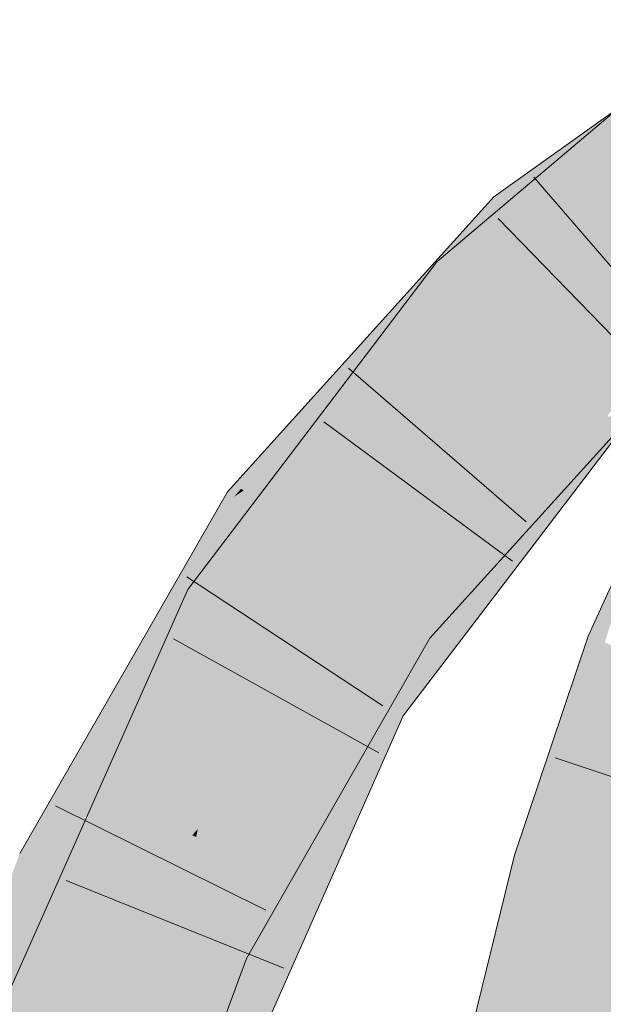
# Model space of a CAD drawing. Extents: x -620 to 300, y 62 to 1107.
# Tile 185 of 256: x 181.484 to 182.068, y 797.506 to 798.492. Entities that reach past the tile are written whole.
import ezdxf

# ---------------------------------------------------------------- set-up
doc = ezdxf.new("R2010")
doc.units = 0
doc.layers.get('0').update_dxf_attribs({"lineweight": 35})
for name, color, linetype, lineweight, true_color in [('E_Leerrohr 25-A06G9GDD8I', 7, 'Continuous', 9, 0xff8000), ('E_Leerrohr 25-Shading', 7, 'Continuous', 9, 0xff8000), ('E_Leerrohr 32-A06G9GDI8I', 7, 'Continuous', 9, 0x00b300), ('E_Leerrohr 32-Shading', 7, 'Continuous', 9, 0x00b300)]:
    doc.layers.add(name, color=color, linetype=linetype, lineweight=lineweight, true_color=true_color)

# ---------------------------------------------------------------- blocks, each defined once
blk = doc.blocks.new('Shading-A06G9G198I', base_point=(260.31564, 751.15619))
at = {"layer": 'E_Leerrohr 25-Shading', "color": 43, "true_color": 0xd7ab7f}
for points in [[(182.11263, 798.00543), (182.05348, 797.87488), (182.06995, 797.86847)], [(182.03065, 797.73926), (182.05348, 797.87488), (181.99904, 797.65002), (182.04764, 797.85754)], [(182.06725, 797.86951), (182.05348, 797.87488), (182.03065, 797.73926)], [(182.02425, 797.67328), (182.06995, 797.86847), (182.03065, 797.73926), (182.06725, 797.86951)], [(182.08757, 797.86157), (182.06995, 797.86847), (182.02425, 797.67328)], [(182.04764, 797.85754), (181.97971, 797.65564), (181.99904, 797.65002)], [(182.03065, 797.73926), (181.99904, 797.65002), (182.0051, 797.64825)], [(182.01486, 797.64539), (182.03065, 797.73926), (182.0051, 797.64825)], [(182.02425, 797.67328), (182.03065, 797.73926), (182.01486, 797.64539)], [(181.97971, 797.65564), (181.91985, 797.41339), (181.95924, 797.42072), (181.95601, 797.40765)], [(181.97971, 797.65564), (181.95924, 797.42072), (181.99904, 797.65002)], [(182.0051, 797.64825), (181.96527, 797.45551), (181.98149, 797.51062), (181.95924, 797.42072)], [(181.99904, 797.65002), (181.96527, 797.45551), (182.0051, 797.64825)], [(182.0051, 797.64825), (181.98149, 797.51062), (182.00989, 797.64685)], [(181.98149, 797.51062), (182.01486, 797.64539), (182.00989, 797.64685)]]:
    blk.add_solid(points, dxfattribs=at)
at = {"layer": 'E_Leerrohr 25-Shading', "color": 31, "true_color": 0xfabd7f}
for points in [[(182.01486, 797.64539), (182.09975, 797.62073), (182.08757, 797.86157), (182.16988, 797.82935)], [(181.95601, 797.40765), (182.04332, 797.39386), (182.01486, 797.64539), (182.09975, 797.62073)], [(182.09975, 797.62073), (182.04332, 797.39386), (182.18462, 797.59607), (182.1093, 797.38348)]]:
    blk.add_solid(points, dxfattribs=at)
at = {"layer": 'E_Leerrohr 32-Shading', "color": 83, "true_color": 0x7fbd7f}
for points in [[(182.09201, 798.39124), (182.09804, 798.41528), (181.91934, 798.23358), (181.90169, 798.24945)], [(181.97102, 798.30103), (182.09502, 798.39398), (181.95886, 798.31427), (182.08658, 798.40552)], [(181.98364, 798.28729), (182.09618, 798.39484), (181.97102, 798.30103)], [(181.98364, 798.28729), (182.07309, 798.3512), (182.09618, 798.39484), (182.10413, 798.38373)], [(182.08289, 798.3548), (182.09201, 798.39124), (181.92888, 798.22498), (181.91934, 798.23358)], [(181.91705, 798.25409), (181.95886, 798.31427), (181.91002, 798.26019)], [(181.97102, 798.30103), (181.95886, 798.31427), (181.92694, 798.2453), (181.91705, 798.25409)], [(181.97102, 798.30103), (181.92694, 798.2453), (181.98364, 798.28729), (181.93733, 798.23608)], [(181.87125, 798.21729), (181.91705, 798.25409), (181.91002, 798.26019)], [(181.83434, 798.10065), (181.90169, 798.24945), (181.66853, 797.91217), (181.88696, 798.2301)], [(181.87125, 798.21729), (181.70844, 798.02057), (181.91705, 798.25409), (181.79523, 798.0788)], [(181.91705, 798.25409), (181.79523, 798.0788), (181.92694, 798.2453)], [(181.90169, 798.24945), (181.83434, 798.10065), (181.91934, 798.23358)], [(181.92694, 798.2453), (181.79523, 798.0788), (181.93733, 798.23608)], [(182.22108, 798.2392), (182.22028, 798.24036), (182.07957, 798.12134), (182.06023, 798.10663)], [(181.88696, 798.2301), (181.65245, 797.92157), (181.66853, 797.91217)], [(181.83434, 798.10065), (181.92888, 798.22498), (181.91934, 798.23358)], [(181.7058, 798.02228), (181.87125, 798.21729), (181.69902, 798.02661)], [(181.70844, 798.02057), (181.87125, 798.21729), (181.7058, 798.02228)], [(182.07957, 798.12134), (182.06104, 798.1059), (182.20674, 798.21814), (182.06987, 798.09796)], [(182.11206, 798.14758), (182.05772, 798.08704), (182.11469, 798.14478), (182.0735, 798.09674)], [(182.01736, 798.06226), (182.0762, 798.12445), (182.07472, 798.12561)], [(182.07693, 798.12524), (182.01736, 798.06226), (182.08525, 798.11774), (182.05772, 798.08704)], [(182.06023, 798.10663), (182.06104, 798.1059), (182.07957, 798.12134)], [(181.83434, 798.10065), (181.66853, 797.91217), (181.68404, 797.90308)], [(182.01808, 798.02692), (182.09837, 798.1062), (182.0705, 798.09253)], [(182.01808, 798.02692), (182.04764, 798.04138), (182.09837, 798.1062), (182.10277, 798.10229)], [(182.06023, 798.10663), (182.04118, 798.08167), (182.06104, 798.1059)], [(182.06104, 798.1059), (182.04118, 798.08167), (182.06987, 798.09796), (182.05737, 798.08185)], [(181.94031, 797.94141), (182.0735, 798.09674), (181.87704, 797.88562), (182.05772, 798.08704)], [(181.88658, 797.87878), (181.89098, 797.87561), (182.0735, 798.09674), (182.07417, 798.09711)], [(182.01477, 798.02527), (182.01808, 798.02692), (182.07028, 798.09241), (182.0705, 798.09253)], [(182.07338, 798.09479), (182.06987, 798.09796), (182.0625, 798.08191), (182.05737, 798.08185)], [(182.07384, 798.09436), (182.07338, 798.09479), (182.06461, 798.08191), (182.0625, 798.08191)], [(182.07384, 798.09436), (182.06461, 798.08191), (182.07405, 798.09418), (182.06531, 798.08191)], [(182.06975, 798.08813), (182.06531, 798.08191), (182.07623, 798.09222), (182.08743, 798.08215)], [(181.99818, 798.00555), (182.05737, 798.08185), (181.83655, 797.81366), (182.04118, 798.08167)], [(181.84529, 797.80853), (181.91415, 797.87885), (182.0625, 798.08191), (182.06461, 798.08191)], [(181.84529, 797.80853), (182.0625, 798.08191), (181.99818, 798.00555)], [(182.02982, 798.05591), (182.05772, 798.08704), (181.87891, 797.9093), (182.01736, 798.06226)], [(182.06461, 798.08191), (181.91415, 797.87885), (182.06531, 798.08191), (181.94456, 797.9126)], [(182.0625, 798.08191), (182.05737, 798.08185), (181.99818, 798.00555)], [(182.01595, 798.01013), (182.06531, 798.08191), (182.01262, 798.00806)], [(182.08743, 798.08215), (182.06531, 798.08191), (182.04764, 798.03003), (182.01595, 798.01013)], [(181.73004, 798.00665), (181.79523, 798.0788), (181.70844, 798.02057)], [(181.87704, 797.88562), (182.02982, 798.05591), (181.86523, 797.89417), (181.87891, 797.9093)], [(182.04764, 798.04138), (182.01808, 798.02692), (181.90974, 797.88916), (181.9086, 797.88989)], [(182.01595, 798.01013), (181.86813, 797.79517), (182.04764, 798.03003)], [(181.69896, 798.01422), (181.7058, 798.02228), (181.6922, 798.01904), (181.69902, 798.02661)], [(181.69896, 798.01422), (181.70844, 798.02057), (181.7058, 798.02228)], [(181.72189, 797.99762), (181.73004, 798.00665), (181.69896, 798.01422), (181.70844, 798.02057)], [(181.92972, 797.92242), (181.90744, 797.89062), (182.01808, 798.02692), (181.9086, 797.88989)], [(181.92972, 797.92242), (182.01808, 798.02692), (182.01477, 798.02527)], [(181.55409, 797.71606), (181.6922, 798.01904), (181.52486, 797.72784)], [(181.53091, 797.66516), (181.72189, 797.99762), (181.69896, 798.01422)], [(181.69896, 798.01422), (181.6922, 798.01904), (181.55519, 797.71558), (181.55409, 797.71606)], [(181.84529, 797.80853), (181.99818, 798.00555), (181.83655, 797.81366)], [(181.86813, 797.79517), (182.01595, 798.01013), (181.94687, 797.91577), (182.01262, 798.00806)], [(181.94031, 797.94141), (181.87704, 797.88562), (181.87823, 797.88477)], [(181.88658, 797.87878), (181.94031, 797.94141), (181.87823, 797.88477)], [(181.92972, 797.92242), (181.89098, 797.87561), (181.89168, 797.87506)], [(181.90744, 797.89062), (181.92972, 797.92242), (181.90527, 797.89203)], [(181.60539, 797.72595), (181.65245, 797.92157), (181.48494, 797.51526), (181.5573, 797.7074)], [(181.65245, 797.92157), (181.60539, 797.72595), (181.66853, 797.91217)], [(181.60539, 797.72595), (181.68404, 797.90308), (181.66853, 797.91217)], [(181.91415, 797.87885), (181.85701, 797.8017), (181.94456, 797.9126), (181.86299, 797.79816)], [(181.94687, 797.91577), (181.86299, 797.79816), (181.86479, 797.79712)], [(181.86813, 797.79517), (181.94687, 797.91577), (181.86479, 797.79712)], [(181.87704, 797.88562), (181.86523, 797.89417), (181.85117, 797.8432), (181.72424, 797.64838)], [(181.87823, 797.88477), (181.87704, 797.88562), (181.85155, 797.84381)], [(181.85155, 797.84381), (181.88658, 797.87878), (181.87823, 797.88477)], [(181.89168, 797.87506), (181.89491, 797.87274), (181.90527, 797.89203), (181.90744, 797.89062)], [(181.90744, 797.89062), (181.89491, 797.87274), (181.9086, 797.88989)], [(181.9086, 797.88989), (181.89491, 797.87274), (181.90974, 797.88916)], [(181.85155, 797.84381), (181.73619, 797.6441), (181.88658, 797.87878), (181.73926, 797.64288)], [(181.77658, 797.6889), (181.88658, 797.87878), (181.74353, 797.64117), (181.73926, 797.64288)], [(181.81367, 797.74249), (181.88658, 797.87878), (181.77663, 797.68896)], [(181.89098, 797.87561), (181.88658, 797.87878), (181.83096, 797.76746), (181.81367, 797.74249)], [(181.8259, 797.75238), (181.89491, 797.87274), (181.89168, 797.87506)], [(181.89168, 797.87506), (181.89098, 797.87561), (181.84435, 797.7868), (181.83096, 797.76746)], [(181.91415, 797.87885), (181.84529, 797.80853), (181.84894, 797.8064)], [(181.85701, 797.8017), (181.91415, 797.87885), (181.84894, 797.8064)], [(181.72424, 797.64838), (181.67796, 797.56769), (181.85117, 797.8432), (181.68202, 797.5658)], [(181.73619, 797.6441), (181.85155, 797.84381), (181.73103, 797.64618)], [(181.83655, 797.81366), (181.73825, 797.5918), (181.84529, 797.80853)], [(181.84894, 797.8064), (181.84529, 797.80853), (181.76427, 797.63257), (181.73825, 797.5918)], [(181.85701, 797.8017), (181.84894, 797.8064), (181.81558, 797.71289), (181.76427, 797.63257)], [(181.8555, 797.77539), (181.828, 797.71094), (181.86813, 797.79517), (181.78874, 797.61591)], [(181.85701, 797.8017), (181.81558, 797.71289), (181.86299, 797.79816), (181.84683, 797.76178)], [(181.86299, 797.79816), (181.84683, 797.76178), (181.86479, 797.79712), (181.8555, 797.77539)], [(181.8555, 797.77539), (181.86813, 797.79517), (181.86479, 797.79712)], [(181.83096, 797.76746), (181.72247, 797.57196), (181.84435, 797.7868), (181.8259, 797.75238)], [(181.84683, 797.76178), (181.80464, 797.66687), (181.8555, 797.77539), (181.8176, 797.69159)], [(181.8555, 797.77539), (181.8176, 797.69159), (181.82906, 797.71344)], [(181.81367, 797.74249), (181.72247, 797.57196), (181.83096, 797.76746)], [(181.80464, 797.66687), (181.84683, 797.76178), (181.70927, 797.48499), (181.81558, 797.71289)], [(181.72247, 797.57196), (181.81367, 797.74249), (181.70036, 797.55731), (181.77663, 797.68896)], [(181.53091, 797.66516), (181.55409, 797.71606), (181.48425, 797.65717), (181.52486, 797.72784)], [(181.60539, 797.72595), (181.48494, 797.51526), (181.50833, 797.50739)], [(181.55409, 797.71606), (181.53091, 797.66516), (181.55519, 797.71558)], [(181.5573, 797.7074), (181.47363, 797.5191), (181.48494, 797.51526)], [(181.67586, 797.45099), (181.70921, 797.48486), (181.76427, 797.63257), (181.81558, 797.71289)], [(181.8176, 797.69159), (181.75247, 797.534), (181.82906, 797.71344)], [(181.828, 797.71094), (181.75247, 797.534), (181.78874, 797.61591)], [(181.8176, 797.69159), (181.70445, 797.44135), (181.75247, 797.534), (181.71056, 797.43933)], [(181.80464, 797.66687), (181.70445, 797.44135), (181.8176, 797.69159)], [(181.77658, 797.6889), (181.74353, 797.64117), (181.74791, 797.6394)], [(181.70445, 797.44135), (181.80464, 797.66687), (181.69102, 797.44586), (181.70927, 797.48499)], [(181.48425, 797.65717), (181.46136, 797.59467), (181.36568, 797.22717), (181.35631, 797.22961)], [(181.48425, 797.65717), (181.36568, 797.22717), (181.51749, 797.64178)], [(181.53091, 797.66516), (181.48425, 797.65717), (181.51749, 797.64178)], [(181.68202, 797.5658), (181.68909, 797.5625), (181.73103, 797.64618), (181.73619, 797.6441)], [(181.73619, 797.6441), (181.68909, 797.5625), (181.73926, 797.64288)], [(181.73926, 797.64288), (181.68909, 797.5625), (181.74353, 797.64117)], [(181.74353, 797.64117), (181.68909, 797.5625), (181.74791, 797.6394), (181.70036, 797.55731)], [(181.67586, 797.45099), (181.76427, 797.63257), (181.73825, 797.5918)], [(181.67796, 797.56769), (181.64784, 797.48553), (181.68202, 797.5658)], [(181.72247, 797.57196), (181.70036, 797.55731), (181.7112, 797.55231)], [(181.68909, 797.5625), (181.68202, 797.5658), (181.66283, 797.50134), (181.64784, 797.48553)], [(181.70036, 797.55731), (181.68909, 797.5625), (181.689, 797.52893), (181.66283, 797.50134)], [(181.689, 797.52893), (181.7112, 797.55231), (181.70036, 797.55731)], [(181.62347, 797.34839), (181.70108, 797.52472), (181.689, 797.52893), (181.7112, 797.55231)], [(181.54919, 797.17963), (181.689, 797.52893), (181.59938, 797.35345), (181.66283, 797.50134)], [(181.62347, 797.34839), (181.689, 797.52893), (181.61728, 797.34973)], [(181.47363, 797.5191), (181.44429, 797.24628), (181.48494, 797.51526)], [(181.62585, 797.3479), (181.67441, 797.45441), (181.62347, 797.34839), (181.70108, 797.52472)], [(181.67886, 797.46423), (181.70108, 797.52472), (181.67447, 797.45459)], [(181.44429, 797.24628), (181.50833, 797.50739), (181.48494, 797.51526)]]:
    blk.add_solid(points, dxfattribs=at)
at = {"layer": 'E_Leerrohr 32-Shading', "color": 83, "true_color": 0x7fd57f}
for points in [[(182.11745, 798.29456), (182.08289, 798.3548), (181.99455, 798.16577), (181.92888, 798.22498)], [(182.10629, 798.28632), (182.07309, 798.3512), (182.04189, 798.22394), (181.98364, 798.28729)], [(181.85062, 798.00903), (182.04189, 798.22394), (181.93733, 798.23608), (181.98364, 798.28729)], [(182.12637, 798.27899), (182.11745, 798.29456), (182.0356, 798.2088)], [(182.11353, 798.27216), (182.10629, 798.28632), (182.04346, 798.22223), (182.04189, 798.22394)], [(181.99455, 798.16577), (182.12735, 798.27728), (182.0356, 798.2088), (182.12637, 798.27899)], [(182.18301, 798.25519), (182.12735, 798.27728), (182.02005, 798.14282), (181.99455, 798.16577)], [(182.0751, 798.18781), (182.11353, 798.27216), (182.04346, 798.22223)], [(182.2202, 798.24042), (182.18301, 798.25519), (182.04514, 798.12024), (182.02005, 798.14282)], [(182.06023, 798.10663), (182.22028, 798.24036), (182.04514, 798.12024), (182.2202, 798.24042)], [(181.93733, 798.23608), (181.79523, 798.0788), (181.80913, 798.06128)], [(181.85062, 798.00903), (181.93733, 798.23608), (181.80913, 798.06128)], [(181.92888, 798.22498), (181.83434, 798.10065), (181.99455, 798.16577), (181.89323, 798.03284)], [(182.04189, 798.22394), (181.85062, 798.00903), (182.00616, 798.18097)], [(182.04346, 798.22223), (182.04189, 798.22394), (182.00616, 798.18097)], [(182.04747, 798.2179), (182.04346, 798.22223), (182.00772, 798.17957), (182.00616, 798.18097)], [(182.03453, 798.15552), (182.0751, 798.18781), (182.00772, 798.17957), (182.04747, 798.2179)], [(182.0751, 798.18781), (182.03802, 798.15826), (182.10327, 798.15717), (182.06454, 798.13446)], [(182.03453, 798.15552), (182.00616, 798.18097), (181.88741, 798.03833), (182.00323, 798.17773)], [(182.00323, 798.17773), (181.85062, 798.00903), (181.88741, 798.03833)], [(182.03802, 798.15826), (181.85062, 798.00903), (182.06454, 798.13446)], [(181.99455, 798.16577), (181.89323, 798.03284), (182.02005, 798.14282)], [(182.06454, 798.13446), (182.06595, 798.13324), (182.10051, 798.15552)], [(182.06595, 798.13324), (182.07315, 798.12695), (182.10051, 798.15552), (182.10327, 798.15717)], [(181.89323, 798.03284), (182.06023, 798.10663), (182.02005, 798.14282)], [(181.80438, 797.95789), (182.06454, 798.13446), (181.85062, 798.00903)], [(181.80438, 797.95789), (181.86545, 797.91864), (182.06454, 798.13446), (182.07315, 798.12695)], [(181.86592, 797.91833), (182.07315, 798.12695), (181.86545, 797.91864)], [(181.86592, 797.91833), (182.01736, 798.06226), (182.07315, 798.12695), (182.07472, 798.12561)], [(181.81506, 797.95099), (181.87553, 798.05322), (181.68404, 797.90308), (181.83434, 798.10065)], [(182.06023, 798.10663), (181.89323, 798.03284), (181.80164, 797.83417), (181.7603, 797.8584)], [(182.06023, 798.10663), (181.80164, 797.83417), (182.04118, 798.08167)], [(181.80164, 797.83417), (181.83655, 797.81366), (182.04118, 798.08167)], [(181.84346, 798.01801), (181.79523, 798.0788), (181.79356, 797.94592), (181.72189, 797.99762)], [(182.01736, 798.06226), (181.86548, 797.91791), (181.87891, 797.9093)], [(181.88803, 798.03882), (181.87553, 798.05322), (181.81519, 797.95117)], [(181.7603, 797.8584), (181.89323, 798.03284), (181.81519, 797.95117), (181.88803, 798.03882)], [(181.84346, 798.01801), (181.79356, 797.94592), (181.80438, 797.95789)], [(181.85062, 798.00903), (181.84346, 798.01801), (181.80438, 797.95789)], [(181.72569, 797.99487), (181.72189, 797.99762), (181.57277, 797.6297), (181.53091, 797.66516)], [(181.79356, 797.94592), (181.72569, 797.99487), (181.59921, 797.6073), (181.57277, 797.6297)], [(181.85118, 797.9043), (181.86545, 797.91864), (181.79356, 797.94592), (181.80438, 797.95789)], [(181.79565, 797.9444), (181.79356, 797.94592), (181.6626, 797.68207), (181.59921, 797.6073)], [(181.85118, 797.9043), (181.79565, 797.9444), (181.6626, 797.68207)], [(181.81506, 797.95099), (181.68404, 797.90308), (181.74539, 797.86713)], [(181.75389, 797.86212), (181.7603, 797.8584), (181.80409, 797.93781), (181.81506, 797.95099)], [(181.74539, 797.86713), (181.75389, 797.86212), (181.80409, 797.93781)], [(181.86545, 797.91864), (181.85118, 797.9043), (181.86592, 797.91833)], [(181.86548, 797.91791), (181.85118, 797.9043), (181.87891, 797.9093), (181.86523, 797.89417)], [(181.74539, 797.86713), (181.68404, 797.90308), (181.63754, 797.70129), (181.60539, 797.72595)], [(181.86523, 797.89417), (181.85118, 797.9043), (181.70564, 797.73279)], [(181.86523, 797.89417), (181.66096, 797.67389), (181.72424, 797.64838)], [(181.66096, 797.67389), (181.86523, 797.89417), (181.6626, 797.68207), (181.70564, 797.73279)], [(181.7603, 797.8584), (181.74539, 797.86713), (181.67714, 797.67096), (181.63754, 797.70129)], [(181.7603, 797.8584), (181.67714, 797.67096), (181.80164, 797.83417)], [(181.67714, 797.67096), (181.83655, 797.81366), (181.80164, 797.83417)], [(181.83655, 797.81366), (181.67714, 797.67096), (181.65433, 797.45825), (181.59209, 797.47919)], [(181.83655, 797.81366), (181.65433, 797.45825), (181.73825, 797.5918)], [(181.65891, 797.67474), (181.66167, 797.6828), (181.50833, 797.50739), (181.60539, 797.72595)], [(181.67714, 797.67096), (181.66167, 797.6828), (181.59209, 797.47919)], [(181.66096, 797.67389), (181.65703, 797.67548), (181.62183, 797.63171), (181.62355, 797.63599)], [(181.6626, 797.68207), (181.65703, 797.67548), (181.65889, 797.67474)], [(181.66096, 797.67389), (181.6626, 797.68207), (181.65889, 797.67474)], [(181.65891, 797.67474), (181.50833, 797.50739), (181.5645, 797.48846)], [(181.59209, 797.47919), (181.65891, 797.67474), (181.5645, 797.48846)], [(181.67796, 797.56769), (181.66096, 797.67389), (181.60895, 797.59955), (181.62183, 797.63171)], [(181.66096, 797.67389), (181.67796, 797.56769), (181.72424, 797.64838)], [(181.53091, 797.66516), (181.51749, 797.64178), (181.59921, 797.6073), (181.59772, 797.60474)], [(181.51749, 797.64178), (181.36568, 797.22717), (181.54337, 797.62982), (181.44951, 797.20544)], [(181.62355, 797.63599), (181.59921, 797.6073), (181.62183, 797.63171)], [(181.44951, 797.20544), (181.45123, 797.20502), (181.54337, 797.62982), (181.59772, 797.60474)], [(181.62183, 797.63171), (181.59921, 797.6073), (181.60895, 797.59955), (181.59772, 797.60474)], [(181.45273, 797.20459), (181.59772, 797.60474), (181.45123, 797.20502)], [(181.45273, 797.20459), (181.52312, 797.31805), (181.59772, 797.60474), (181.60515, 797.5871)], [(181.60895, 797.59955), (181.59772, 797.60474), (181.60515, 797.5871)], [(181.67793, 797.56757), (181.67796, 797.56769), (181.60515, 797.5871), (181.60895, 797.59955)], [(181.60515, 797.5871), (181.57414, 797.48535), (181.61031, 797.57477)], [(181.61429, 797.58466), (181.60515, 797.5871), (181.61031, 797.57477)], [(181.65433, 797.45825), (181.67586, 797.45099), (181.73825, 797.5918)], [(181.63943, 797.50549), (181.67793, 797.56757), (181.61031, 797.57477), (181.61429, 797.58466)], [(181.57414, 797.48535), (181.52312, 797.31805), (181.61031, 797.57477), (181.63943, 797.50549)], [(181.63943, 797.50549), (181.64784, 797.48553), (181.67793, 797.56757)], [(181.59209, 797.47919), (181.50833, 797.50739), (181.47701, 797.22943), (181.44429, 797.24628)]]:
    blk.add_solid(points, dxfattribs=at)
blk = doc.blocks.new('Referenz-A06G9GDJ8I')
at = {"layer": 'E_Leerrohr 25-A06G9GDD8I', "linetype": 'Continuous', "ltscale": 0.13}
for p, q in [((182.05348, 797.87491), (182.14454, 798.07581)), ((181.97971, 797.65563), (182.05348, 797.87491)), ((182.24307, 797.67835), (182.0203, 797.75316)), ((181.91985, 797.41338), (181.97971, 797.65563))]:
    blk.add_line(p, q, dxfattribs=at)
at = {"layer": 'E_Leerrohr 32-A06G9GDI8I', "linetype": 'Continuous', "ltscale": 0.13}
for p, q in [((181.95887, 798.31427), (182.20701, 798.49156)), ((181.90168, 798.24946), (182.09804, 798.41528)), ((182.15234, 798.15617), (181.99883, 798.3341)), ((181.69221, 798.01907), (181.95887, 798.31427)), ((182.12712, 798.1241), (181.9632, 798.29249)), ((181.65246, 797.92159), (181.90168, 798.24946)), ((181.9911, 797.98921), (181.81337, 798.14295)), ((181.89491, 797.87275), (182.12805, 798.13021)), ((181.97756, 797.94966), (181.7886, 798.08936)), ((181.86813, 797.79517), (182.08743, 798.08214)), ((181.48425, 797.65716), (181.69221, 798.01907)), ((181.8479, 797.80499), (181.65163, 797.93423)), ((181.47363, 797.51909), (181.65246, 797.92159)), ((181.7112, 797.5523), (181.89491, 797.87275)), ((181.8438, 797.758), (181.63834, 797.87207)), ((181.71055, 797.43931), (181.86813, 797.79517)), ((181.7306, 797.60064), (181.52001, 797.70493)), ((181.74869, 797.54262), (181.5307, 797.6304)), ((181.57223, 797.17362), (181.7112, 797.5523))]:
    blk.add_line(p, q, dxfattribs=at)

msp = doc.modelspace()

# ---------------------------------------------------------------- block references
at = {"color": 8, "lineweight": 25, "ltscale": 0.25, "true_color": 0x808080}
msp.add_blockref('Referenz-A06G9GDJ8I', (0, 0), dxfattribs=at)
msp.add_blockref('Shading-A06G9G198I', (260.31564, 751.15619))

doc.saveas('drawing.dxf')
